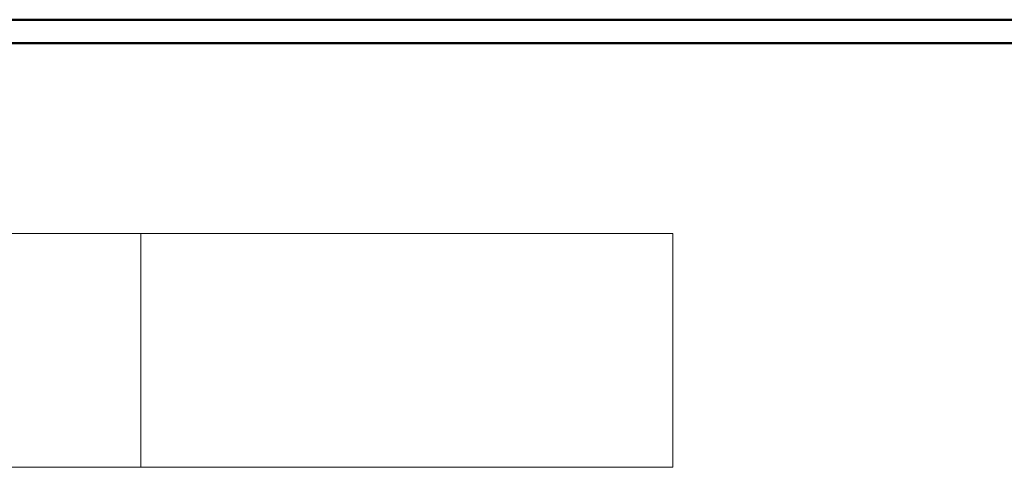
# Model space of a CAD drawing. Extents: x -321 to 526, y -52 to 542.
# Tile 41 of 56: x 33 to 243, y 445 to 542. Entities that reach past the tile are written whole.
import ezdxf
from ezdxf.lldxf.tags import DXFTag

# ---------------------------------------------------------------- set-up
doc = ezdxf.new("R2010")
doc.units = 0
doc.layers.get('0').update_dxf_attribs({"lineweight": 35})
doc.layers.add('D-501 Deckenspiegel Gebäude', color=7, linetype='Continuous', lineweight=25)
doc.layers.add('Rahmen', color=7, linetype='Continuous', lineweight=35, true_color=0x009900)
tags = doc.linetypes.add('PUNKT2_S9', pattern=[0.025, 0, -0.025]).pattern_tags.tags
tags[6:7] = [DXFTag(74, 4), DXFTag(75, 0), DXFTag(340, '0'), DXFTag(46, 1.0), DXFTag(50, 0.0), DXFTag(44, 0.0), DXFTag(45, 0.0)]
tags[4:5] = [DXFTag(74, 4), DXFTag(75, 0), DXFTag(340, '0'), DXFTag(46, 1.0), DXFTag(50, 0.0), DXFTag(44, 0.0), DXFTag(45, 0.0)]

# ---------------------------------------------------------------- blocks, each defined once
blk = doc.blocks.new('Referenz-A07MYS7IRK', base_point=(-281.01, -47.12))
at = {"layer": 'D-501 Deckenspiegel Gebäude', "color": 0, "linetype": 'PUNKT2_S9', "lineweight": 13, "ltscale": 0.13}
for p, q in [((-55.38, 496.1), (58.53, 496.1)), ((58.53, 496.1), (58.53, 446.1)), ((58.53, 496.1), (172.45, 496.1)), ((58.53, 446.1), (58.53, 496.1)), ((172.45, 496.1), (172.45, 446.1)), ((58.53, 446.1), (-55.38, 446.1)), ((172.45, 446.1), (58.53, 446.1))]:
    blk.add_line(p, q, dxfattribs=at)

msp = doc.modelspace()

# ---------------------------------------------------------------- linework, layer by layer
at = {"layer": 'Rahmen', "lineweight": 50, "ltscale": 0.5}
for points in [[(520.43, -52.12), (520.43, 541.88), (-320.57, 541.88), (-320.57, -52.12), (170.43, -52.12), (420.43, -52.12), (520.43, -52.12)], [(515.43, -47.12), (515.43, 536.88), (-300.57, 536.88), (-300.57, -47.12), (165.43, -47.12), (415.43, -47.12), (515.43, -47.12)]]:
    msp.add_lwpolyline(points, close=True, dxfattribs=at)

# ---------------------------------------------------------------- block references
at = {"color": 251, "lineweight": 25, "ltscale": 0.25, "true_color": 0x585858}
msp.add_blockref('Referenz-A07MYS7IRK', (-281.01, -47.12), dxfattribs=at)

doc.saveas('drawing.dxf')
